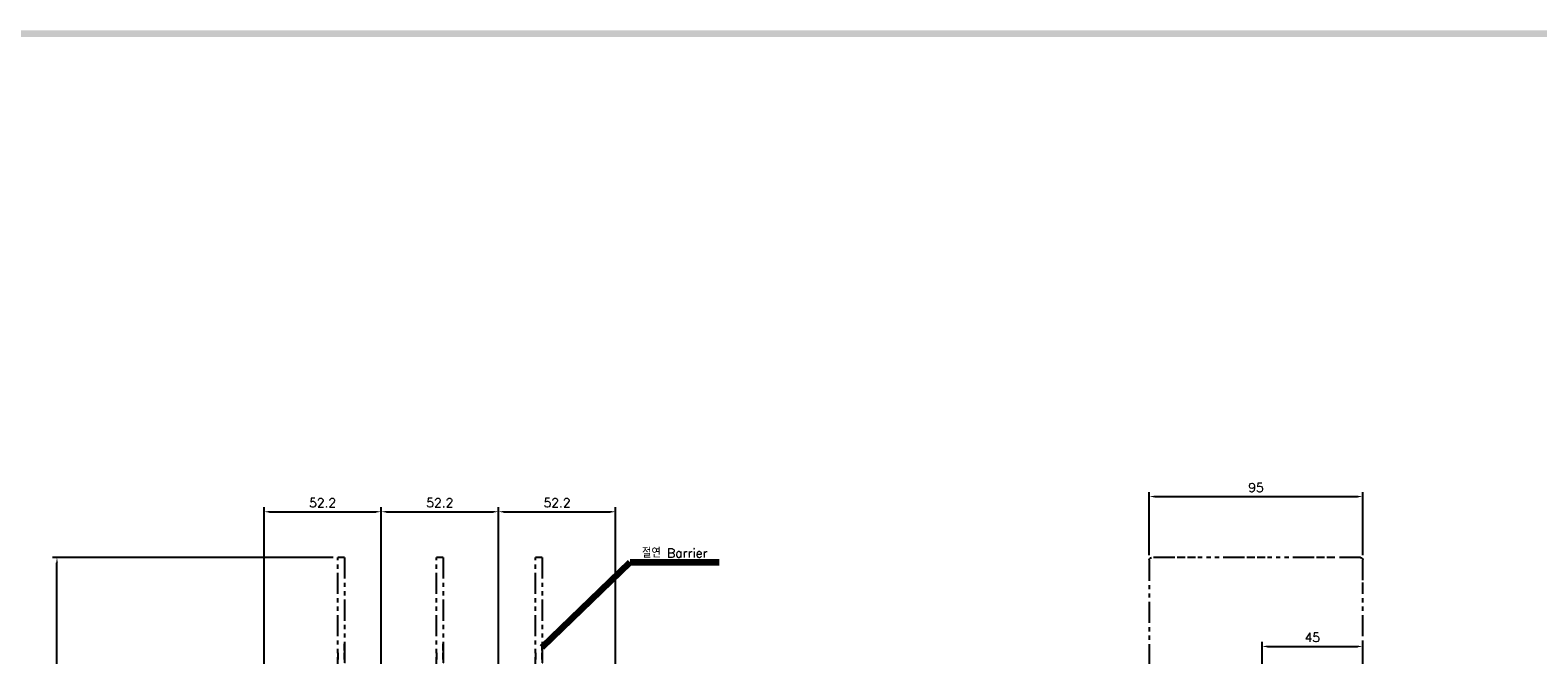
# Model space of a CAD drawing. Extents: x -2149 to 2710, y -907 to 1857.
# Tile 19 of 20: x -1017 to -346, y 1568 to 1846. Entities that reach past the tile are written whole.
import ezdxf

# ---------------------------------------------------------------- set-up
doc = ezdxf.new("R2010")
doc.units = 0
doc.header["$LTSCALE"] = 3
doc.header["$MEASUREMENT"] = 0
doc.linetypes.add('CENTER', pattern=[2, 1.25, -0.25, 0.25, -0.25])
doc.linetypes.add('PHANTOM2', pattern=[1.25, 0.625, -0.125, 0.125, -0.125, 0.125, -0.125])
doc.layers.get('Defpoints').update_dxf_attribs({"linetype": 'CONTINUOUS'})
for name, color, linetype in [('ce', 4, 'CENTER'), ('di', 3, 'CONTINUOUS'), ('DIM', 3, 'CONTINUOUS'), ('dwg', 7, 'CONTINUOUS'), ('TOP', 7, 'CONTINUOUS')]:
    doc.layers.add(name, color=color, linetype=linetype)
doc.styles.add('KIM', font='ROMANS.shx', dxfattribs={"height": 5, "bigfont": 'GSG1.shx'})
doc.styles.get("Standard").update_dxf_attribs({"font": 'romans.shx', "height": 4, "bigfont": 'ghs.shx'})
doc.dimstyles.get("Standard").update_dxf_attribs({"dimtxt": 0.18, "dimasz": 0.18, "dimexe": 0.18, "dimexo": 0.0625, "dimgap": 0.09, "dimtad": 0, "dimtih": 1, "dimtoh": 1, "dimdec": 4, "dimzin": 0, "dimdsep": 46, "dimtxsty": 'Standard', "dimcen": 0.09, "dimadec": 0, "dimazin": 0, "dimtfac": 1, "dimtdec": 4, "dimtofl": 0, "dimtmove": 0, "dimatfit": 3, "dimfxl": 0, "dimtolj": 1, "dimtzin": 0, "dimarcsym": 0})
doc.dimstyles.new('STANDARD$0', dxfattribs={"dimtxt": 5, "dimasz": 5, "dimexe": 1, "dimexo": 2, "dimgap": 2, "dimtad": 1, "dimdec": 4, "dimzin": 12, "dimdsep": 46, "dimtxsty": 'KIM', "dimcen": -1, "dimdle": 0.1, "dimadec": 0, "dimazin": 0, "dimtfac": 1, "dimtdec": 4, "dimtmove": 0, "dimatfit": 3, "dimfxl": 0, "dimtolj": 1, "dimtzin": 0, "dimarcsym": 0})

# ---------------------------------------------------------------- blocks, each defined once
blk = doc.blocks.new('*D13')
at = {"layer": 'Defpoints', "color": 0}
for p in [(-861.06, 1631.81), (-913.21, 1537.18), (-861.06, 1537.18)]:
    blk.add_point(p, dxfattribs=at)
at = {"layer": 'di'}
for p, q in [((-913.21, 1539.18), (-913.21, 1633.81)), ((-910.81, 1631.81), (-863.46, 1631.81)), ((-861.06, 1539.18), (-861.06, 1633.81))]:
    blk.add_line(p, q, dxfattribs=at)
for points in [[(-910.81, 1632.21), (-910.81, 1631.41), (-913.21, 1631.81)], [(-863.46, 1632.21), (-863.46, 1631.41), (-861.06, 1631.81)]]:
    blk.add_solid(points, dxfattribs=at)
at = {"layer": 'di', "insert": (-887.13, 1635.81), "char_height": 4, "attachment_point": 5}
blk.add_mtext('\\A1;52.2', dxfattribs=at)
blk = doc.blocks.new('*D14')
at = {"layer": 'Defpoints', "color": 0}
for p in [(-808.86, 1631.81), (-861.06, 1537.18), (-808.86, 1537.18)]:
    blk.add_point(p, dxfattribs=at)
at = {"layer": 'di'}
for p, q in [((-861.06, 1539.18), (-861.06, 1633.81)), ((-858.66, 1631.81), (-811.26, 1631.81)), ((-808.86, 1539.18), (-808.86, 1633.81))]:
    blk.add_line(p, q, dxfattribs=at)
for points in [[(-858.66, 1632.21), (-858.66, 1631.41), (-861.06, 1631.81)], [(-811.26, 1632.21), (-811.26, 1631.41), (-808.86, 1631.81)]]:
    blk.add_solid(points, dxfattribs=at)
at = {"layer": 'di', "insert": (-834.96, 1635.81), "char_height": 4, "attachment_point": 5}
blk.add_mtext('\\A1;52.2', dxfattribs=at)
blk = doc.blocks.new('*D15')
at = {"layer": 'Defpoints', "color": 0}
for p in [(-756.71, 1631.81), (-808.86, 1537.18), (-756.71, 1537.18)]:
    blk.add_point(p, dxfattribs=at)
at = {"layer": 'di'}
for p, q in [((-808.86, 1539.18), (-808.86, 1633.81)), ((-806.46, 1631.81), (-759.11, 1631.81)), ((-756.71, 1539.18), (-756.71, 1633.81))]:
    blk.add_line(p, q, dxfattribs=at)
for points in [[(-806.46, 1632.21), (-806.46, 1631.41), (-808.86, 1631.81)], [(-759.11, 1632.21), (-759.11, 1631.41), (-756.71, 1631.81)]]:
    blk.add_solid(points, dxfattribs=at)
at = {"layer": 'di', "insert": (-782.78, 1635.81), "char_height": 4, "attachment_point": 5}
blk.add_mtext('\\A1;52.2', dxfattribs=at)
blk = doc.blocks.new('*D26')
at = {"layer": 'Defpoints', "color": 0}
for p in [(-424.2, 1571.91), (-469, 1542.68), (-424.2, 1494.18)]:
    blk.add_point(p, dxfattribs=at)
at = {"layer": 'di'}
for p, q in [((-469, 1544.68), (-469, 1573.91)), ((-466.6, 1571.91), (-426.6, 1571.91)), ((-424.2, 1496.18), (-424.2, 1573.91))]:
    blk.add_line(p, q, dxfattribs=at)
for points in [[(-466.6, 1572.31), (-466.6, 1571.51), (-469, 1571.91)], [(-426.6, 1572.31), (-426.6, 1571.51), (-424.2, 1571.91)]]:
    blk.add_solid(points, dxfattribs=at)
at = {"layer": 'di', "insert": (-446.6, 1575.91), "char_height": 4, "attachment_point": 5}
blk.add_mtext('\\A1;45', dxfattribs=at)
blk = doc.blocks.new('12853129')
at = {"layer": 'ce', "linetype": 'PHANTOM2'}
for p, q in [((-954.29, 1837.76), (-954.27, 1837.86)), ((-954.29, 1837.76), (-954.29, 1823.23)), ((-954.26, 1837.87), (-954.23, 1837.89)), ((-954.23, 1837.9), (-954.2, 1837.93)), ((-954.19, 1837.93), (-954.09, 1837.96)), ((-952.03, 1837.96), (-954.09, 1837.96)), ((-951.11, 1837.96), (-951.8, 1837.96)), ((-950.19, 1837.96), (-950.88, 1837.96)), ((-945.83, 1837.96), (-949.96, 1837.96)), ((-944.91, 1837.96), (-945.6, 1837.96)), ((-943.99, 1837.96), (-944.68, 1837.96)), ((-939.63, 1837.96), (-943.76, 1837.96)), ((-938.71, 1837.96), (-939.4, 1837.96)), ((-937.79, 1837.96), (-938.48, 1837.96)), ((-935.49, 1837.96), (-937.56, 1837.96)), ((-935.49, 1837.96), (-935.39, 1837.93)), ((-935.38, 1837.93), (-935.36, 1837.9)), ((-935.35, 1837.89), (-935.33, 1837.87)), ((-935.32, 1837.86), (-935.29, 1837.76)), ((-935.29, 1835.94), (-935.29, 1837.76)), ((-935.29, 1815.96), (-935.29, 1835.74)), ((-954.29, 1823.23), (-954.29, 1819.59)), ((-954.29, 1819.39), (-954.29, 1818.79)), ((-954.29, 1818.58), (-954.29, 1817.98)), ((-954.29, 1817.78), (-954.29, 1815.96)), ((-954.29, 1815.96), (-953.29, 1815.96)), ((-953.96, 1815.96), (-954.29, 1815.96)), ((-954.29, 1815.93), (-954.29, 1814.96)), ((-954.29, 1815.93), (-954.29, 1815.92)), ((-954.29, 1815.92), (-954.29, 1815.91)), ((-954.29, 1815.9), (-954.29, 1815.88)), ((-954.29, 1815.88), (-954.29, 1815.57))]:
    blk.add_line(p, q, dxfattribs=at)
blk = doc.blocks.new('ftuseduets')
at = {"layer": 'DIM', "color": 4, "linetype": 'PHANTOM2', "ltscale": 0.2}
for p, q in [((507.83, 171.36), (507.98, 172.45)), ((509.01, 172.45), (509.16, 171.36))]:
    blk.add_line(p, q, dxfattribs=at)
for centre, radius, start, end in [((508.08, 172.43), 0.1, 90, 171.87), ((508.91, 172.43), 0.1, 8.2422, 90), ((508.03, 171.33), 0.2, 171.87, 270), ((508.96, 171.33), 0.2, 270, 8.2422)]:
    blk.add_arc(centre, radius, start, end, dxfattribs=at)
at = {"layer": 'TOP', "color": 4, "linetype": 'PHANTOM2'}
for p, q in [((508.2, 172.53), (508.2, 194.53)), ((508.8, 194.53), (508.2, 194.53)), ((508.8, 194.53), (508.8, 172.53)), ((508.8, 186.26), (508.8, 186.86)), ((508.2, 186.06), (508.2, 185.45)), ((508.8, 185.45), (508.8, 186.06)), ((508.16, 185.03), (508.14, 185.03)), ((508.14, 185.03), (508.14, 184.97)), ((508.14, 184.96), (508.14, 184.94)), ((508.14, 184.93), (508.14, 184.91)), ((508.14, 184.9), (508.14, 184.83)), ((508.14, 184.63), (508.14, 184.83)), ((508.16, 184.83), (508.14, 184.83)), ((508.14, 184.54), (508.14, 184.61)), ((508.14, 184.45), (508.14, 184.52)), ((508.14, 184.23), (508.14, 184.43)), ((508.14, 184.23), (508.14, 184.17)), ((508.16, 184.23), (508.14, 184.23)), ((508.14, 184.16), (508.14, 184.14)), ((508.14, 184.13), (508.14, 184.11)), ((508.14, 184.1), (508.14, 184.03)), ((508.16, 184.03), (508.14, 184.03)), ((508.16, 185.03), (508.16, 185.03)), ((508.16, 184.83), (508.16, 184.83)), ((508.16, 184.23), (508.16, 184.23)), ((508.16, 184.03), (508.16, 184.03)), ((508.17, 185.03), (508.17, 185.03)), ((508.17, 184.83), (508.17, 184.83)), ((508.17, 184.23), (508.17, 184.23)), ((508.17, 184.03), (508.17, 184.03)), ((508.2, 185.03), (508.18, 185.03)), ((508.2, 184.83), (508.18, 184.83)), ((508.2, 184.23), (508.18, 184.23)), ((508.2, 184.03), (508.18, 184.03)), ((508.8, 185.03), (508.82, 185.03)), ((508.8, 184.83), (508.82, 184.83)), ((508.8, 184.23), (508.82, 184.23)), ((508.8, 184.03), (508.82, 184.03)), ((508.82, 185.03), (508.82, 185.03)), ((508.82, 184.83), (508.82, 184.83)), ((508.82, 184.23), (508.82, 184.23)), ((508.82, 184.03), (508.82, 184.03)), ((508.83, 185.03), (508.83, 185.03)), ((508.83, 184.83), (508.83, 184.83)), ((508.83, 184.23), (508.83, 184.23)), ((508.83, 184.03), (508.83, 184.03)), ((508.84, 185.03), (508.86, 185.03)), ((508.84, 184.83), (508.86, 184.83)), ((508.84, 184.23), (508.86, 184.23)), ((508.84, 184.03), (508.86, 184.03)), ((508.86, 185.03), (508.86, 184.97)), ((508.86, 184.96), (508.86, 184.94)), ((508.86, 184.93), (508.86, 184.91)), ((508.86, 184.9), (508.86, 184.83)), ((508.86, 184.63), (508.86, 184.83)), ((508.86, 184.54), (508.86, 184.61)), ((508.86, 184.45), (508.86, 184.52)), ((508.86, 184.23), (508.86, 184.43)), ((508.86, 184.23), (508.86, 184.17)), ((508.86, 184.16), (508.86, 184.14)), ((508.86, 184.13), (508.86, 184.11)), ((508.86, 184.1), (508.86, 184.03))]:
    blk.add_line(p, q, dxfattribs=at)
at = {"layer": 'TOP', "color": 4, "linetype": 'PHANTOM2', "ltscale": 0.2}
for p, q in [((508.2, 172.53), (508.08, 172.53)), ((508.91, 172.53), (508.8, 172.53)), ((508.83, 172.53), (508.8, 172.53)), ((508.85, 172.53), (508.84, 172.53)), ((508.87, 172.53), (508.85, 172.53)), ((508.91, 172.53), (508.87, 172.53)), ((508.96, 171.13), (508.03, 171.13))]:
    blk.add_line(p, q, dxfattribs=at)
blk = doc.blocks.new('123126')
at = {"layer": 'ce'}
blk.add_blockref('ftuseduets', (-1607.61, 1643.43), dxfattribs=at)
blk = doc.blocks.new('*D114')
at = {"layer": 'Defpoints', "color": 0}
for p in [(-424.2, 1638.57), (-519.2, 1610.48), (-424.2, 1610.48)]:
    blk.add_point(p, dxfattribs=at)
at = {"layer": 'di'}
for p, q in [((-519.2, 1612.48), (-519.2, 1640.57)), ((-516.8, 1638.57), (-426.6, 1638.57)), ((-424.2, 1612.48), (-424.2, 1640.57))]:
    blk.add_line(p, q, dxfattribs=at)
for points in [[(-516.8, 1638.97), (-516.8, 1638.17), (-519.2, 1638.57)], [(-426.6, 1638.97), (-426.6, 1638.17), (-424.2, 1638.57)]]:
    blk.add_solid(points, dxfattribs=at)
at = {"layer": 'di', "insert": (-471.7, 1642.57), "char_height": 4, "attachment_point": 5}
blk.add_mtext('\\A1;95', dxfattribs=at)
blk = doc.blocks.new('*D118')
at = {"layer": 'Defpoints', "color": 0}
for p in [(-1005.37, 1611.48), (-880.46, 1611.48), (-923.68, 1501.48)]:
    blk.add_point(p, dxfattribs=at)
at = {"layer": 'di'}
for p, q in [((-882.46, 1611.48), (-1007.37, 1611.48)), ((-1005.37, 1503.88), (-1005.37, 1609.08)), ((-925.68, 1501.48), (-1007.37, 1501.48))]:
    blk.add_line(p, q, dxfattribs=at)
for points in [[(-1005.77, 1609.08), (-1004.97, 1609.08), (-1005.37, 1611.48)], [(-1005.77, 1503.88), (-1004.97, 1503.88), (-1005.37, 1501.48)]]:
    blk.add_solid(points, dxfattribs=at)
at = {"layer": 'di', "insert": (-1009.37, 1556.48), "char_height": 4, "attachment_point": 5, "rotation": 90}
blk.add_mtext('\\A1;110', dxfattribs=at)

msp = doc.modelspace()

# ---------------------------------------------------------------- linework, layer by layer
at = {"layer": 'dwg'}
msp.add_trace([(-2123.206, 1846.024), (-2120.206, 1843.024), (324.794, 1846.024), (321.794, 1843.024)], dxfattribs=at)

# ---------------------------------------------------------------- block references
at = {"layer": 'di', "xscale": 5, "yscale": 5, "zscale": 5}
for name, p in [('123126', (4616.614, -7578.318)), ('123126', (4660.614, -7578.318)), ('123126', (4704.614, -7578.318)), ('12853129', (4252.268, -7578.318))]:
    msp.add_blockref(name, p, dxfattribs=at)

# ---------------------------------------------------------------- texts
at = {"layer": 'di', "insert": (-745.014, 1611.422), "char_height": 4, "attachment_point": 7}
msp.add_mtext('절연 Barrier', dxfattribs=at)

# ---------------------------------------------------------------- dimensions: what is measured, and where the dimension line sits
at = {"layer": 'di'}
for base, p1, p2, text, picture, middle in [((-424.198, 1638.571), (-519.198, 1610.484), (-424.198, 1610.484), '95', '*D114', (-471.698, 1638.571)), ((-861.059, 1631.806), (-913.209, 1537.184), (-861.059, 1537.184), '52.2', '*D13', (-887.134, 1631.806)), ((-756.709, 1631.806), (-808.859, 1537.184), (-756.709, 1537.184), '52.2', '*D15', (-782.784, 1631.806)), ((-424.198, 1571.911), (-468.998, 1542.684), (-424.198, 1494.184), '45', '*D26', (-446.598, 1571.911))]:
    dim = msp.add_linear_dim(base=base, p1=p1, p2=p2, text=text, dimstyle='STANDARD$0', override={"dimtxt": 4, "dimasz": 2.4, "dimexe": 2, "dimdec": 2, "dimzin": 8, "dimtxsty": 'Standard', "dimcen": 0, "dimdle": 0, "dimclrd": 256, "dimclre": 256, "dimclrt": 256, "dimadec": 2, "dimazin": 2, "dimtfac": 0.6, "dimtdec": 2, "dimtzin": 8, "dimlwd": 65535, "dimlwe": 65535}, dxfattribs=at)
    dim.commit()
    dim.dimension.update_dxf_attribs({"geometry": picture, "text_midpoint": middle, "dimtype": 160})
dim = msp.add_linear_dim(base=(-808.859, 1631.806), p1=(-861.059, 1537.184), p2=(-808.859, 1537.184), dimstyle='STANDARD$0', override={"dimtxt": 4, "dimasz": 2.4, "dimexe": 2, "dimdec": 2, "dimzin": 8, "dimtxsty": 'Standard', "dimcen": 0, "dimdle": 0, "dimclrd": 256, "dimclre": 256, "dimclrt": 256, "dimadec": 2, "dimazin": 2, "dimtfac": 0.6, "dimtdec": 2, "dimtzin": 8, "dimlwd": 65535, "dimlwe": 65535}, dxfattribs=at)
dim.commit()
dim.dimension.update_dxf_attribs({"geometry": '*D14', "text_midpoint": (-834.959, 1631.806), "dimtype": 160})
dim = msp.add_linear_dim(base=(-1005.372, 1611.484), p1=(-923.683, 1501.484), p2=(-880.458, 1611.484), angle=90, dimstyle='STANDARD$0', override={"dimtxt": 4, "dimasz": 2.4, "dimexe": 2, "dimdec": 2, "dimzin": 8, "dimtxsty": 'Standard', "dimcen": 0, "dimdle": 0, "dimclrd": 256, "dimclre": 256, "dimclrt": 256, "dimadec": 2, "dimazin": 2, "dimtfac": 0.6, "dimtdec": 2, "dimtzin": 8, "dimlwd": 65535, "dimlwe": 65535}, dxfattribs=at)
dim.commit()
dim.dimension.update_dxf_attribs({"geometry": '*D118', "text_midpoint": (-1005.372, 1556.484), "dimtype": 160})

# ---------------------------------------------------------------- leaders
at = {"layer": 'di', "annotation_type": 0, "has_hookline": 1, "hookline_direction": 0, "text_width": 34.387}
msp.add_leader([(-789.458, 1571.628), (-750.214, 1609.422), (-747.014, 1609.422)], dimstyle='Standard', override={"dimtxt": 4, "dimasz": 3.2, "dimexe": 2, "dimexo": 2, "dimgap": 2, "dimtad": 1, "dimtih": 0, "dimtoh": 0, "dimdec": 2, "dimzin": 8, "dimcen": 0, "dimclrd": 256, "dimclre": 256, "dimclrt": 256, "dimadec": 2, "dimazin": 2, "dimtfac": 0.6, "dimtdec": 2, "dimtofl": 1, "dimtzin": 8, "dimlwd": 65535, "dimlwe": 65535, "dimarcsym": 1}, dxfattribs=at)

doc.saveas('drawing.dxf')
